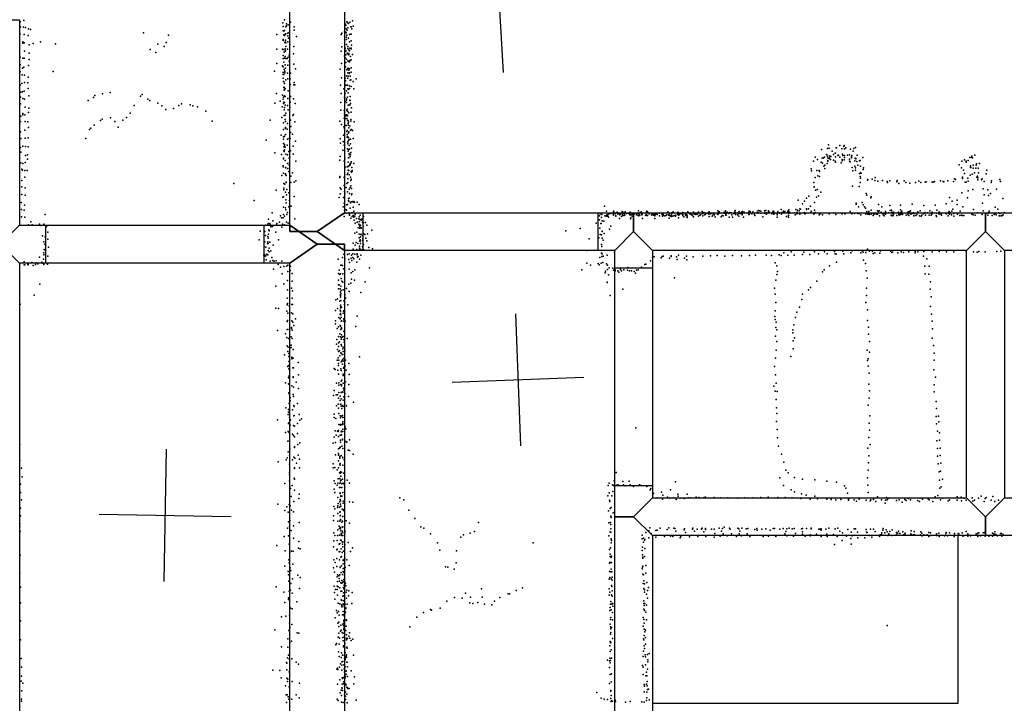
# Model space of a CAD drawing. Header units: millimetres. Extents: x 3313 to 29838, y -22117 to 770.
# Tile 17 of 28: x 9957 to 12941, y -10630 to -8559. Entities that reach past the tile are written whole.
import ezdxf

# ---------------------------------------------------------------- set-up
doc = ezdxf.new("R2010")
doc.units = ezdxf.units.MM
for name, color, linetype in [('DOORS', 7, 'Continuous'), ('OBJECTS', 8, 'Continuous'), ('P', 9, 'Continuous'), ('PANOS', 10, 'Continuous'), ('ROOMS', 1, 'Continuous'), ('WALLS', 3, 'Continuous')]:
    doc.layers.add(name, color=color, linetype=linetype)

msp = doc.modelspace()

# ---------------------------------------------------------------- linework, layer by layer
at = {"layer": 'DOORS'}
for points in [[(11709.6, -9258.3), (10998.4, -9258.3), (10998.4, -9144), (11709.6, -9144), (11709.6, -9258.3)], [(10036.3, -9182.1), (10696.7, -9182.1), (10696.7, -9296.4), (10036.3, -9296.4), (10036.3, -9182.1)], [(11760.2, -9971.1), (11760.2, -9310.7), (11874.5, -9310.7), (11874.5, -9971.1), (11760.2, -9971.1)]]:
    msp.add_lwpolyline(points, dxfattribs=at)
at = {"layer": 'OBJECTS'}
for points in [[(12801.6, -10629.9), (12801.6, -10121.9)], [(11874.5, -10629.9), (12801.6, -10629.9)]]:
    msp.add_lwpolyline(points, dxfattribs=at)
at = {"layer": 'P'}
for p in [(9969, -8562), (10760, -8560), (10966, -8563), (9958, -8566), (9959, -8581), (9968, -8582), (9974, -8583), (9984, -8587), (9990, -8589), (10754, -8569), (10755, -8580), (10755, -8593), (10758, -8593), (10759, -8592), (10764, -8581), (10766, -8572), (10766, -8578), (10771, -8575), (10778, -8567), (10789, -8581), (10789, -8591), (10944, -8573), (10945, -8577), (10946, -8587), (10948, -8566), (10949, -8567), (10949, -8591), (10951, -8584), (10952, -8570), (10953, -8571), (10958, -8567), (10961, -8581), (10962, -8581), (10964, -8587), (10968, -8579), (9957, -8601), (9957, -8604), (9970, -8604), (9983, -8607), (10332, -8599), (10408, -8606), (10736, -8604), (10755, -8619), (10755, -8622), (10757, -8605), (10759, -8607), (10761, -8604), (10763, -8621), (10763, -8623), (10764, -8602), (10770, -8600), (10770, -8608), (10772, -8615), (10774, -8598), (10796, -8610), (10931, -8604), (10933, -8600), (10941, -8596), (10945, -8597), (10946, -8599), (10947, -8612), (10947, -8619), (10948, -8606), (10953, -8615), (10957, -8604), (10960, -8603), (10962, -8603), (10962, -8623), (9966, -8626), (9966, -8630), (9970, -8629), (9986, -8636), (9998, -8631), (10020, -8626), (10065, -8632), (10352, -8650), (10376, -8633), (10395, -8641), (10401, -8628), (10736, -8649), (10753, -8649), (10755, -8650), (10761, -8628), (10762, -8648), (10762, -8652), (10764, -8629), (10764, -8641), (10769, -8649), (10770, -8626), (10776, -8634), (10788, -8641), (10933, -8642), (10943, -8646), (10945, -8653), (10947, -8635), (10951, -8641), (10951, -8647), (10954, -8651), (10957, -8626), (10957, -8654), (10958, -8646), (10962, -8646), (10962, -8648), (10963, -8637), (9958, -8673), (9966, -8676), (9970, -8676), (9971, -8655), (9986, -8661), (9986, -8680), (10370, -8659), (10755, -8668), (10755, -8677), (10758, -8658), (10759, -8676), (10762, -8671), (10763, -8655), (10764, -8677), (10768, -8677), (10771, -8673), (10774, -8667), (10787, -8663), (10931, -8655), (10941, -8670), (10943, -8675), (10945, -8655), (10945, -8666), (10947, -8679), (10949, -8661), (10951, -8684), (10952, -8665), (10954, -8662), (10954, -8666), (10958, -8683), (10960, -8671), (10962, -8681), (10966, -8665), (9958, -8696), (9965, -8706), (9969, -8703), (9984, -8698), (10736, -8692), (10753, -8699), (10755, -8702), (10755, -8702), (10757, -8688), (10758, -8710), (10762, -8696), (10763, -8706), (10770, -8697), (10774, -8685), (10788, -8694), (10793, -8708), (10928, -8709), (10932, -8692), (10944, -8702), (10945, -8689), (10948, -8711), (10950, -8708), (10952, -8706), (10953, -8686), (10954, -8712), (10957, -8687), (10957, -8708), (10962, -8705), (9958, -8717), (9964, -8726), (9971, -8727), (9983, -8733), (10058, -8716), (10729, -8715), (10755, -8719), (10755, -8725), (10755, -8736), (10757, -8725), (10759, -8718), (10761, -8715), (10761, -8720), (10764, -8742), (10769, -8721), (10770, -8739), (10777, -8738), (10778, -8721), (10932, -8735), (10943, -8736), (10947, -8729), (10951, -8720), (10951, -8736), (10952, -8730), (10955, -8722), (10957, -8720), (10959, -8730), (10959, -8743), (10961, -8742), (10962, -8718), (10977, -8738), (9958, -8758), (9963, -8753), (9971, -8750), (9982, -8751), (9983, -8768), (10756, -8747), (10757, -8748), (10757, -8765), (10758, -8764), (10758, -8773), (10759, -8753), (10759, -8771), (10762, -8768), (10777, -8756), (10788, -8757), (10789, -8750), (10791, -8757), (10929, -8758), (10939, -8769), (10944, -8745), (10944, -8758), (10948, -8758), (10950, -8758), (10951, -8769), (10953, -8770), (10957, -8760), (10957, -8768), (10957, -8768), (10962, -8762), (10968, -8747), (10970, -8769), (9959, -8794), (9960, -8779), (9965, -8778), (9966, -8798), (9970, -8776), (9971, -8800), (9985, -8790), (10181, -8795), (10185, -8789), (10208, -8784), (10231, -8780), (10323, -8791), (10328, -8786), (10345, -8800), (10735, -8783), (10753, -8788), (10755, -8800), (10756, -8794), (10759, -8790), (10762, -8792), (10770, -8798), (10771, -8775), (10778, -8792), (10787, -8799), (10931, -8783), (10941, -8794), (10942, -8795), (10943, -8783), (10947, -8775), (10947, -8799), (10947, -8803), (10950, -8794), (10952, -8781), (10958, -8803), (10959, -8792), (9959, -8814), (9973, -8824), (9985, -8827), (10164, -8804), (10304, -8819), (10351, -8804), (10376, -8812), (10388, -8820), (10400, -8831), (10423, -8828), (10439, -8819), (10447, -8814), (10474, -8817), (10482, -8820), (10496, -8823), (10730, -8812), (10746, -8806), (10752, -8823), (10756, -8813), (10757, -8809), (10758, -8832), (10759, -8825), (10760, -8810), (10762, -8818), (10769, -8819), (10771, -8832), (10776, -8826), (10777, -8809), (10792, -8813), (10930, -8810), (10930, -8833), (10943, -8807), (10947, -8810), (10949, -8830), (10952, -8818), (10954, -8818), (10958, -8817), (10959, -8804), (10960, -8813), (10963, -8826), (9960, -8852), (9966, -8843), (9966, -8848), (9972, -8848), (9984, -8840), (10207, -8861), (10232, -8857), (10281, -8856), (10292, -8842), (10521, -8836), (10751, -8856), (10758, -8850), (10762, -8849), (10762, -8862), (10764, -8842), (10785, -8850), (10787, -8847), (10940, -8834), (10940, -8858), (10941, -8842), (10941, -8850), (10944, -8859), (10945, -8851), (10946, -8848), (10948, -8834), (10948, -8859), (10950, -8849), (10950, -8851), (10951, -8837), (10954, -8841), (10961, -8862), (10962, -8839), (10962, -8839), (9959, -8868), (9973, -8868), (9982, -8869), (9984, -8886), (10168, -8892), (10173, -8888), (10183, -8879), (10202, -8865), (10245, -8868), (10255, -8885), (10270, -8864), (10540, -8867), (10716, -8864), (10756, -8872), (10756, -8892), (10763, -8868), (10763, -8886), (10763, -8889), (10768, -8891), (10769, -8874), (10778, -8864), (10779, -8883), (10791, -8869), (10927, -8867), (10932, -8877), (10939, -8884), (10941, -8890), (10946, -8880), (10950, -8864), (10952, -8866), (10952, -8874), (10952, -8879), (10953, -8871), (10954, -8887), (10958, -8881), (10961, -8867), (10963, -8892), (10971, -8869), (9959, -8899), (9960, -8919), (9972, -8894), (9973, -8918), (9983, -8917), (10157, -8919), (10749, -8909), (10756, -8914), (10756, -8921), (10758, -8913), (10760, -8912), (10763, -8907), (10769, -8921), (10774, -8919), (10777, -8919), (10778, -8901), (10784, -8906), (10928, -8920), (10938, -8909), (10948, -8898), (10949, -8895), (10949, -8907), (10949, -8916), (10950, -8913), (10953, -8903), (10953, -8916), (10954, -8899), (10955, -8922), (10960, -8894), (10960, -8921), (10966, -8895), (10968, -8919), (9959, -8946), (9966, -8942), (9974, -8943), (9983, -8944), (10704, -8924), (10756, -8934), (10757, -8944), (10759, -8942), (10760, -8937), (10762, -8945), (10768, -8939), (10786, -8942), (10793, -8927), (10929, -8933), (10937, -8928), (10940, -8939), (10941, -8931), (10950, -8951), (10951, -8928), (10951, -8930), (10951, -8935), (10954, -8924), (10956, -8940), (10957, -8952), (10960, -8935), (10963, -8949), (12405, -8950), (12408, -8938), (12410, -8948), (12432, -8947), (12433, -8947), (12443, -8940), (12449, -8951), (12455, -8943), (12456, -8940), (12457, -8951), (12461, -8947), (12475, -8952), (12485, -8950), (12490, -8946), (9960, -8961), (9974, -8971), (9981, -8969), (9981, -8982), (10730, -8963), (10750, -8968), (10756, -8979), (10756, -8981), (10757, -8957), (10758, -8959), (10760, -8954), (10764, -8967), (10769, -8969), (10773, -8959), (10774, -8979), (10776, -8975), (10778, -8957), (10786, -8967), (10928, -8974), (10936, -8955), (10941, -8957), (10942, -8981), (10952, -8958), (10953, -8953), (10953, -8978), (10954, -8978), (10955, -8965), (10956, -8969), (10959, -8974), (10960, -8968), (10961, -8962), (12368, -8976), (12387, -8953), (12389, -8979), (12393, -8978), (12396, -8976), (12402, -8968), (12403, -8969), (12405, -8974), (12407, -8979), (12410, -8980), (12411, -8972), (12411, -8978), (12415, -8974), (12419, -8958), (12423, -8968), (12428, -8964), (12430, -8964), (12430, -8975), (12437, -8971), (12439, -8970), (12443, -8976), (12451, -8967), (12451, -8968), (12452, -8971), (12457, -8971), (12457, -8977), (12466, -8970), (12472, -8969), (12472, -8982), (12478, -8975), (12478, -8978), (12479, -8971), (12483, -8958), (12489, -8979), (12491, -8980), (12491, -8981), (12495, -8970), (12512, -8977), (12837, -8977), (12842, -8976), (12843, -8973), (12845, -8978), (12852, -8970), (9960, -8993), (9963, -9012), (9966, -8995), (9973, -8992), (10755, -9002), (10755, -9005), (10762, -8986), (10762, -8986), (10763, -9007), (10764, -9008), (10769, -8995), (10770, -9010), (10774, -8999), (10775, -8992), (10794, -8988), (10927, -8985), (10940, -8988), (10943, -9006), (10949, -9005), (10952, -8991), (10952, -9004), (10955, -9002), (10957, -9001), (10958, -8997), (10959, -8999), (10961, -8994), (10962, -8990), (10964, -9007), (10970, -8995), (12356, -9011), (12363, -8988), (12375, -8983), (12386, -8991), (12390, -8994), (12394, -9003), (12397, -9000), (12397, -9010), (12404, -8995), (12406, -8986), (12406, -8988), (12414, -8983), (12423, -8985), (12428, -8988), (12430, -8991), (12447, -8993), (12450, -8983), (12450, -8987), (12456, -8984), (12472, -8988), (12474, -8990), (12480, -9007), (12488, -8987), (12488, -9003), (12490, -9008), (12494, -8989), (12497, -9000), (12502, -8987), (12504, -8986), (12505, -9003), (12514, -9008), (12804, -8999), (12811, -9008), (12812, -8988), (12820, -8984), (12826, -8988), (12826, -8991), (12832, -8986), (12839, -9002), (12839, -9007), (12840, -9007), (12847, -9000), (12847, -9009), (12855, -9009), (12856, -9000), (12857, -8996), (12862, -9009), (12866, -8995), (9965, -9015), (9972, -9016), (9972, -9036), (9980, -9016), (10751, -9031), (10756, -9024), (10763, -9026), (10763, -9028), (10765, -9031), (10773, -9019), (10779, -9033), (10784, -9023), (10927, -9034), (10927, -9037), (10940, -9037), (10941, -9035), (10949, -9028), (10951, -9024), (10951, -9041), (10952, -9015), (10953, -9016), (10954, -9016), (10956, -9029), (10960, -9036), (10962, -9019), (10962, -9042), (10963, -9021), (10965, -9016), (10965, -9018), (12357, -9017), (12368, -9037), (12373, -9016), (12376, -9032), (12380, -9016), (12381, -9019), (12381, -9034), (12482, -9017), (12490, -9015), (12502, -9025), (12504, -9034), (12505, -9023), (12505, -9039), (12507, -9024), (12513, -9013), (12541, -9042), (12550, -9037), (12790, -9041), (12814, -9036), (12814, -9040), (12817, -9015), (12821, -9025), (12831, -9039), (12838, -9030), (12844, -9027), (12851, -9023), (12858, -9036), (12859, -9037), (12860, -9033), (12861, -9038), (12863, -9023), (12874, -9041), (12886, -9026), (12888, -9015), (9963, -9046), (9963, -9066), (9973, -9069), (10606, -9056), (10757, -9056), (10757, -9070), (10761, -9058), (10765, -9051), (10765, -9053), (10775, -9063), (10779, -9052), (10789, -9051), (10794, -9047), (10928, -9069), (10940, -9062), (10946, -9068), (10948, -9056), (10951, -9052), (10959, -9068), (10961, -9046), (10961, -9063), (10963, -9071), (12364, -9053), (12365, -9066), (12365, -9067), (12481, -9064), (12501, -9065), (12504, -9052), (12526, -9045), (12528, -9043), (12549, -9046), (12558, -9048), (12572, -9046), (12586, -9049), (12587, -9053), (12594, -9047), (12615, -9050), (12616, -9046), (12621, -9056), (12638, -9047), (12643, -9052), (12655, -9055), (12672, -9052), (12682, -9048), (12688, -9052), (12701, -9051), (12704, -9050), (12722, -9051), (12726, -9051), (12730, -9049), (12748, -9047), (12756, -9049), (12758, -9050), (12770, -9047), (12787, -9049), (12793, -9043), (12823, -9051), (12826, -9051), (12832, -9048), (12861, -9044), (12872, -9044), (12877, -9072), (12880, -9049), (12901, -9052), (12902, -9047), (12928, -9043), (12930, -9049), (9963, -9089), (9973, -9091), (10734, -9076), (10754, -9097), (10756, -9096), (10757, -9075), (10763, -9082), (10766, -9090), (10767, -9074), (10773, -9084), (10789, -9095), (10925, -9098), (10928, -9087), (10931, -9073), (10938, -9098), (10941, -9080), (10942, -9085), (10950, -9081), (10953, -9101), (10955, -9100), (10956, -9073), (10957, -9086), (10963, -9090), (10964, -9087), (12342, -9100), (12349, -9094), (12369, -9076), (12372, -9097), (12374, -9074), (12378, -9093), (12385, -9082), (12522, -9086), (12524, -9091), (12537, -9099), (12538, -9096), (12775, -9098), (12812, -9084), (12830, -9099), (12832, -9078), (12846, -9074), (12880, -9090), (12891, -9075), (12893, -9092), (12899, -9086), (12917, -9073), (12937, -9101), (9961, -9113), (9971, -9121), (10668, -9107), (10756, -9127), (10763, -9129), (10764, -9105), (10765, -9114), (10773, -9126), (10775, -9107), (10780, -9124), (10937, -9126), (10940, -9115), (10942, -9120), (10948, -9120), (10948, -9120), (10950, -9119), (10953, -9107), (10954, -9110), (10959, -9130), (10960, -9114), (10961, -9112), (10965, -9110), (10968, -9127), (10969, -9112), (10970, -9110), (10972, -9112), (10980, -9112), (10986, -9119), (11729, -9124), (12316, -9106), (12330, -9117), (12336, -9109), (12354, -9124), (12366, -9113), (12492, -9115), (12492, -9118), (12499, -9126), (12510, -9113), (12513, -9120), (12517, -9126), (12520, -9130), (12560, -9119), (12570, -9126), (12594, -9122), (12627, -9121), (12662, -9118), (12697, -9122), (12732, -9121), (12765, -9117), (12783, -9109), (12798, -9106), (12798, -9119), (12815, -9126), (12875, -9115), (12913, -9127), (9962, -9134), (9962, -9156), (9970, -9136), (9972, -9158), (10034, -9149), (10722, -9144), (10747, -9153), (10750, -9160), (10755, -9160), (10756, -9149), (10759, -9154), (10764, -9135), (10767, -9149), (10769, -9143), (10938, -9147), (10940, -9155), (10941, -9136), (10946, -9135), (10946, -9145), (10947, -9136), (10954, -9144), (10957, -9148), (10957, -9151), (10961, -9161), (10963, -9144), (10965, -9155), (10966, -9144), (10968, -9152), (10969, -9152), (10970, -9139), (10970, -9158), (10973, -9154), (10974, -9148), (10986, -9156), (10989, -9151), (10999, -9155), (11714, -9153), (11716, -9147), (11720, -9159), (11721, -9149), (11730, -9153), (11734, -9154), (11735, -9139), (11735, -9151), (11737, -9150), (11738, -9151), (11738, -9154), (11739, -9154), (11741, -9157), (11742, -9145), (11742, -9148), (11745, -9146), (11749, -9146), (11756, -9147), (11757, -9139), (11757, -9151), (11758, -9142), (11762, -9147), (11764, -9153), (11764, -9154), (11766, -9144), (11768, -9142), (11770, -9148), (11775, -9147), (11776, -9150), (11778, -9147), (11781, -9155), (11783, -9140), (11784, -9148), (11784, -9152), (11785, -9142), (11785, -9152), (11786, -9146), (11789, -9152), (11790, -9145), (11791, -9150), (11792, -9141), (11796, -9146), (11802, -9146), (11805, -9147), (11806, -9150), (11806, -9150), (11807, -9142), (11807, -9142), (11807, -9144), (11809, -9144), (11809, -9150), (11809, -9160), (11813, -9148), (11813, -9154), (11815, -9145), (11817, -9151), (11817, -9152), (11820, -9147), (11826, -9149), (11826, -9150), (11829, -9146), (11831, -9152), (11832, -9138), (11833, -9147), (11833, -9153), (11836, -9144), (11836, -9151), (11841, -9141), (11843, -9146), (11843, -9150), (11844, -9148), (11844, -9148), (11854, -9151), (11856, -9143), (11856, -9150), (11856, -9152), (11858, -9139), (11860, -9141), (11860, -9152), (11865, -9147), (11872, -9150), (11874, -9147), (11877, -9151), (11879, -9149), (11882, -9153), (11883, -9147), (11884, -9149), (11887, -9145), (11889, -9149), (11896, -9145), (11896, -9153), (11903, -9145), (11903, -9146), (11904, -9147), (11904, -9149), (11905, -9154), (11907, -9147), (11907, -9149), (11907, -9152), (11912, -9153), (11915, -9152), (11918, -9150), (11921, -9141), (11924, -9150), (11924, -9151), (11925, -9161), (11926, -9146), (11926, -9152), (11929, -9153), (11930, -9154), (11931, -9155), (11932, -9150), (11933, -9144), (11933, -9145), (11936, -9154), (11937, -9141), (11941, -9152), (11945, -9154), (11946, -9151), (11952, -9142), (11952, -9148), (11953, -9150), (11954, -9160), (11955, -9151), (11957, -9145), (11957, -9148), (11962, -9147), (11967, -9143), (11967, -9149), (11967, -9152), (11970, -9156), (11975, -9147), (11975, -9150), (11976, -9152), (11979, -9150), (11980, -9154), (11980, -9159), (11982, -9141), (11983, -9143), (11987, -9146), (11988, -9147), (11991, -9148), (11994, -9150), (11996, -9152), (11999, -9142), (11999, -9156), (12001, -9148), (12004, -9145), (12005, -9145), (12006, -9149), (12011, -9148), (12014, -9142), (12014, -9154), (12016, -9144), (12018, -9151), (12020, -9150), (12024, -9146), (12025, -9140), (12027, -9146), (12027, -9153), (12029, -9146), (12030, -9143), (12033, -9150), (12037, -9147), (12044, -9146), (12046, -9142), (12046, -9148), (12047, -9141), (12047, -9155), (12050, -9146), (12051, -9147), (12054, -9145), (12056, -9154), (12059, -9150), (12060, -9146), (12063, -9150), (12065, -9156), (12072, -9148), (12073, -9138), (12073, -9149), (12074, -9148), (12076, -9142), (12077, -9141), (12077, -9144), (12079, -9145), (12083, -9156), (12086, -9152), (12089, -9153), (12092, -9142), (12093, -9145), (12096, -9138), (12096, -9143), (12097, -9148), (12097, -9151), (12098, -9151), (12101, -9142), (12106, -9146), (12107, -9158), (12109, -9143), (12113, -9144), (12115, -9150), (12117, -9157), (12121, -9145), (12121, -9146), (12122, -9145), (12124, -9141), (12125, -9137), (12126, -9149), (12132, -9150), (12133, -9144), (12136, -9146), (12137, -9154), (12138, -9140), (12140, -9146), (12142, -9146), (12145, -9142), (12145, -9144), (12147, -9148), (12147, -9150), (12148, -9140), (12151, -9157), (12153, -9142), (12166, -9143), (12167, -9143), (12167, -9149), (12168, -9139), (12168, -9144), (12168, -9144), (12168, -9145), (12168, -9149), (12171, -9140), (12176, -9147), (12179, -9141), (12184, -9149), (12185, -9152), (12192, -9142), (12194, -9144), (12195, -9137), (12195, -9144), (12195, -9145), (12196, -9144), (12199, -9138), (12203, -9139), (12204, -9145), (12209, -9156), (12214, -9138), (12214, -9145), (12215, -9144), (12218, -9137), (12219, -9144), (12219, -9147), (12220, -9148), (12225, -9144), (12226, -9138), (12226, -9140), (12227, -9142), (12228, -9142), (12236, -9145), (12237, -9147), (12239, -9143), (12241, -9139), (12243, -9140), (12243, -9148), (12246, -9145), (12253, -9146), (12253, -9150), (12253, -9157), (12254, -9144), (12255, -9140), (12260, -9144), (12260, -9145), (12265, -9134), (12266, -9148), (12267, -9143), (12272, -9139), (12272, -9141), (12276, -9140), (12281, -9155), (12284, -9142), (12284, -9142), (12285, -9139), (12287, -9141), (12287, -9152), (12287, -9157), (12288, -9135), (12288, -9146), (12290, -9142), (12291, -9144), (12305, -9144), (12307, -9150), (12309, -9134), (12312, -9147), (12313, -9142), (12314, -9136), (12319, -9138), (12321, -9132), (12321, -9148), (12323, -9133), (12336, -9143), (12337, -9147), (12339, -9146), (12342, -9132), (12342, -9134), (12348, -9132), (12355, -9143), (12356, -9139), (12364, -9148), (12366, -9136), (12368, -9143), (12380, -9150), (12382, -9148), (12390, -9150), (12410, -9147), (12424, -9144), (12431, -9149), (12450, -9147), (12458, -9147), (12459, -9147), (12474, -9140), (12479, -9147), (12487, -9146), (12488, -9145), (12497, -9146), (12501, -9146), (12506, -9150), (12521, -9148), (12524, -9140), (12528, -9146), (12528, -9148), (12531, -9140), (12531, -9145), (12532, -9146), (12532, -9149), (12538, -9136), (12538, -9148), (12539, -9147), (12544, -9152), (12545, -9145), (12546, -9149), (12551, -9146), (12554, -9148), (12555, -9148), (12557, -9138), (12557, -9148), (12560, -9140), (12562, -9138), (12563, -9153), (12568, -9142), (12571, -9145), (12573, -9146), (12574, -9150), (12577, -9153), (12579, -9147), (12581, -9140), (12581, -9148), (12590, -9144), (12595, -9137), (12598, -9151), (12599, -9136), (12599, -9152), (12600, -9142), (12603, -9146), (12603, -9153), (12604, -9151), (12605, -9142), (12605, -9149), (12615, -9152), (12620, -9142), (12621, -9148), (12622, -9151), (12627, -9135), (12627, -9144), (12627, -9149), (12629, -9148), (12630, -9140), (12631, -9139), (12633, -9149), (12644, -9151), (12649, -9149), (12650, -9141), (12652, -9152), (12654, -9140), (12655, -9145), (12657, -9138), (12658, -9148), (12662, -9146), (12665, -9144), (12667, -9152), (12667, -9153), (12668, -9146), (12673, -9152), (12676, -9149), (12679, -9141), (12684, -9153), (12686, -9138), (12689, -9154), (12691, -9151), (12696, -9147), (12701, -9143), (12702, -9151), (12708, -9144), (12713, -9151), (12715, -9138), (12719, -9151), (12720, -9146), (12723, -9142), (12723, -9147), (12735, -9152), (12736, -9155), (12737, -9136), (12737, -9145), (12744, -9141), (12744, -9148), (12748, -9145), (12749, -9147), (12751, -9145), (12751, -9151), (12765, -9147), (12766, -9146), (12771, -9153), (12772, -9143), (12774, -9140), (12774, -9147), (12775, -9148), (12778, -9144), (12781, -9150), (12782, -9139), (12785, -9133), (12788, -9146), (12788, -9154), (12799, -9148), (12806, -9152), (12807, -9139), (12811, -9151), (12814, -9152), (12818, -9152), (12843, -9148), (12847, -9150), (12848, -9134), (12853, -9151), (12860, -9144), (12874, -9149), (12877, -9138), (12887, -9145), (12891, -9151), (12892, -9145), (12894, -9143), (12895, -9139), (12904, -9152), (12910, -9149), (12911, -9146), (12914, -9146), (12916, -9150), (12922, -9133), (12924, -9144), (12926, -9153), (12928, -9146), (12928, -9153), (12933, -9153), (12935, -9152), (12938, -9150), (12941, -9143), (12941, -9143), (9984, -9181), (9991, -9172), (9995, -9181), (10017, -9179), (10019, -9183), (10030, -9179), (10038, -9186), (10703, -9182), (10709, -9181), (10710, -9177), (10711, -9164), (10715, -9177), (10716, -9180), (10718, -9187), (10723, -9186), (10724, -9169), (10735, -9181), (10736, -9177), (10744, -9173), (10751, -9188), (10753, -9179), (10759, -9181), (10766, -9173), (10771, -9176), (10791, -9163), (10971, -9167), (10974, -9176), (10978, -9162), (10980, -9173), (10981, -9173), (10983, -9190), (10985, -9163), (10985, -9179), (10987, -9171), (10987, -9182), (10988, -9164), (10988, -9186), (10988, -9191), (10989, -9189), (10990, -9182), (10992, -9166), (10992, -9167), (10992, -9190), (10992, -9191), (10994, -9164), (10996, -9173), (10998, -9186), (10999, -9175), (11005, -9174), (11009, -9182), (11704, -9176), (11714, -9166), (11715, -9191), (11718, -9177), (11719, -9177), (11722, -9169), (11727, -9170), (11749, -9185), (11775, -9162), (11808, -9163), (11845, -9162), (11882, -9162), (10026, -9214), (10034, -9217), (10042, -9203), (10686, -9200), (10700, -9201), (10702, -9213), (10709, -9216), (10710, -9221), (10711, -9209), (10712, -9196), (10713, -9199), (10733, -9203), (10973, -9206), (10979, -9203), (10986, -9209), (10986, -9220), (10990, -9217), (10991, -9210), (10992, -9209), (10996, -9213), (10999, -9207), (11003, -9210), (11006, -9221), (11011, -9208), (11024, -9197), (11612, -9199), (11656, -9192), (11712, -9220), (11716, -9210), (11720, -9211), (11722, -9200), (11722, -9201), (11722, -9221), (11728, -9207), (11745, -9194), (10030, -9232), (10033, -9239), (10042, -9224), (10044, -9248), (10683, -9226), (10698, -9247), (10700, -9232), (10703, -9248), (10708, -9237), (10709, -9232), (10710, -9237), (10713, -9251), (10715, -9233), (10725, -9242), (10741, -9226), (10968, -9236), (10974, -9242), (10977, -9234), (10982, -9237), (10987, -9245), (10987, -9251), (10988, -9230), (10989, -9226), (10989, -9230), (10990, -9237), (10996, -9228), (10996, -9246), (10997, -9223), (10997, -9248), (10999, -9240), (11009, -9229), (11015, -9249), (11683, -9223), (11720, -9240), (11721, -9246), (11725, -9227), (10017, -9279), (10030, -9266), (10030, -9272), (10031, -9255), (10033, -9256), (10042, -9276), (10697, -9273), (10700, -9272), (10700, -9276), (10703, -9275), (10706, -9270), (10709, -9272), (10710, -9258), (10713, -9262), (10718, -9259), (10721, -9280), (10935, -9280), (10939, -9270), (10950, -9271), (10955, -9269), (10963, -9273), (10967, -9269), (10967, -9280), (10968, -9254), (10973, -9270), (10979, -9255), (10980, -9269), (10980, -9272), (10981, -9279), (10983, -9277), (10987, -9256), (10988, -9252), (10991, -9257), (10991, -9273), (10994, -9256), (10996, -9257), (11000, -9256), (11026, -9253), (11677, -9258), (11715, -9280), (11720, -9267), (11721, -9277), (11722, -9269), (11725, -9276), (11737, -9273), (11760, -9266), (11875, -9280), (11880, -9278), (11901, -9281), (11904, -9277), (11907, -9276), (11931, -9275), (11931, -9277), (11948, -9278), (11954, -9273), (11978, -9276), (11998, -9278), (12027, -9276), (12051, -9275), (12071, -9274), (12094, -9276), (12117, -9274), (12145, -9275), (12169, -9274), (12187, -9273), (12219, -9273), (12236, -9274), (12259, -9272), (12265, -9274), (12273, -9266), (12285, -9273), (12295, -9263), (12304, -9273), (12330, -9271), (12334, -9264), (12352, -9271), (12366, -9263), (12378, -9269), (12396, -9262), (12404, -9269), (12426, -9261), (12428, -9269), (12432, -9270), (12452, -9260), (12455, -9269), (12476, -9266), (12480, -9259), (12506, -9266), (12510, -9259), (12513, -9264), (12521, -9265), (12526, -9254), (12533, -9260), (12542, -9260), (12544, -9268), (12549, -9266), (12564, -9267), (12566, -9259), (12597, -9260), (12600, -9265), (12602, -9264), (12618, -9266), (12629, -9263), (12636, -9265), (12652, -9262), (12671, -9261), (12671, -9266), (12679, -9262), (12696, -9276), (12697, -9261), (12722, -9262), (12744, -9261), (12766, -9262), (12788, -9263), (12826, -9261), (12848, -9262), (12859, -9264), (12864, -9261), (12883, -9262), (12918, -9261), (12931, -9260), (9970, -9293), (9970, -9302), (9972, -9302), (9982, -9300), (9983, -9300), (9983, -9302), (9994, -9295), (9998, -9304), (10005, -9301), (10007, -9296), (10012, -9299), (10024, -9294), (10027, -9297), (10029, -9285), (10030, -9301), (10041, -9300), (10704, -9287), (10716, -9291), (10724, -9289), (10728, -9291), (10734, -9290), (10740, -9301), (10747, -9309), (10751, -9291), (10757, -9307), (10766, -9306), (10770, -9303), (10778, -9306), (10922, -9285), (10930, -9303), (10931, -9303), (10935, -9304), (10942, -9282), (10954, -9286), (10957, -9295), (10962, -9282), (10964, -9289), (10970, -9284), (10979, -9294), (10987, -9285), (11676, -9297), (11687, -9303), (11710, -9298), (11713, -9302), (11719, -9297), (11724, -9295), (11735, -9299), (11738, -9303), (11800, -9310), (11842, -9309), (11852, -9301), (11855, -9300), (11869, -9290), (11926, -9282), (11950, -9286), (11972, -9282), (11979, -9287), (12247, -9296), (12252, -9305), (12411, -9305), (12433, -9294), (12514, -9288), (12520, -9298), (12700, -9306), (12706, -9284), (12713, -9306), (10726, -9315), (10752, -9329), (10770, -9322), (10777, -9319), (10783, -9328), (10923, -9328), (10925, -9318), (10927, -9331), (10929, -9329), (10936, -9329), (10938, -9314), (10955, -9315), (10962, -9326), (10967, -9322), (10973, -9317), (11017, -9311), (11661, -9317), (11731, -9326), (11732, -9321), (11738, -9316), (11742, -9332), (11744, -9311), (11755, -9312), (11757, -9318), (11762, -9317), (11762, -9320), (11770, -9320), (11773, -9324), (11778, -9316), (11781, -9320), (11788, -9317), (11799, -9318), (11805, -9320), (11811, -9320), (11819, -9322), (11823, -9327), (11826, -9318), (11831, -9317), (12252, -9331), (12254, -9322), (12390, -9323), (12395, -9317), (12522, -9320), (12701, -9329), (12712, -9330), (10018, -9360), (10733, -9367), (10757, -9359), (10769, -9349), (10783, -9351), (10923, -9348), (10923, -9362), (10925, -9362), (10930, -9366), (10931, -9343), (10933, -9351), (10936, -9354), (10954, -9360), (10961, -9357), (10963, -9345), (10972, -9348), (11004, -9353), (11737, -9354), (11737, -9355), (11942, -9341), (12249, -9348), (12373, -9351), (12525, -9342), (12717, -9353), (10001, -9394), (10769, -9378), (10781, -9373), (10784, -9381), (10923, -9375), (10928, -9375), (10929, -9385), (10929, -9392), (10929, -9395), (10929, -9400), (10930, -9390), (10931, -9380), (10937, -9378), (10942, -9393), (10947, -9374), (10955, -9383), (10991, -9386), (11747, -9395), (11785, -9376), (12245, -9373), (12247, -9391), (12329, -9391), (12348, -9378), (12354, -9371), (12523, -9373), (12523, -9395), (12716, -9376), (12719, -9399), (9958, -9421), (10768, -9403), (10768, -9423), (10769, -9419), (10774, -9426), (10782, -9422), (10783, -9403), (10784, -9422), (10915, -9408), (10920, -9405), (10927, -9412), (10929, -9424), (10930, -9410), (10930, -9428), (10939, -9411), (10941, -9422), (10942, -9401), (10944, -9403), (10951, -9423), (12249, -9416), (12320, -9430), (12327, -9407), (12521, -9416), (12717, -9428), (10733, -9433), (10741, -9434), (10767, -9442), (10770, -9448), (10781, -9447), (10785, -9450), (10914, -9440), (10920, -9434), (10928, -9439), (10928, -9452), (10929, -9432), (10929, -9442), (10929, -9449), (10930, -9453), (10932, -9431), (10937, -9448), (10938, -9442), (10940, -9440), (10980, -9457), (12246, -9458), (12247, -9441), (12312, -9445), (12527, -9438), (12720, -9451), (10768, -9474), (10769, -9470), (10782, -9472), (10785, -9476), (10788, -9486), (10793, -9465), (10914, -9471), (10914, -9481), (10924, -9461), (10928, -9465), (10928, -9486), (10929, -9488), (10931, -9461), (10931, -9473), (10932, -9472), (10938, -9473), (10939, -9465), (10939, -9466), (10943, -9473), (10976, -9489), (12247, -9467), (12250, -9476), (12303, -9484), (12308, -9461), (12526, -9470), (12723, -9473), (10738, -9501), (10763, -9511), (10768, -9498), (10770, -9498), (10781, -9492), (10781, -9495), (10783, -9500), (10919, -9495), (10923, -9490), (10923, -9519), (10927, -9511), (10930, -9498), (10932, -9493), (10932, -9493), (10932, -9496), (10932, -9514), (10937, -9519), (10939, -9504), (10941, -9501), (12248, -9518), (12249, -9492), (12252, -9499), (12300, -9499), (12300, -9508), (12530, -9491), (12530, -9512), (12724, -9496), (10767, -9522), (10768, -9547), (10772, -9525), (10780, -9520), (10780, -9545), (10783, -9525), (10917, -9542), (10918, -9528), (10923, -9538), (10923, -9549), (10926, -9535), (10929, -9520), (10931, -9527), (10931, -9543), (10932, -9522), (10932, -9547), (10934, -9521), (10938, -9528), (10940, -9536), (10949, -9525), (12252, -9534), (12301, -9532), (12305, -9523), (12533, -9534), (12722, -9524), (12727, -9546), (10759, -9574), (10770, -9564), (10771, -9551), (10773, -9570), (10776, -9554), (10780, -9552), (10786, -9558), (10920, -9558), (10923, -9564), (10926, -9562), (10927, -9578), (10930, -9568), (10931, -9569), (10934, -9573), (10936, -9556), (10936, -9573), (10937, -9551), (10937, -9564), (10942, -9562), (12250, -9560), (12301, -9556), (12525, -9560), (12533, -9566), (12729, -9569), (10772, -9607), (10773, -9580), (10773, -9595), (10782, -9582), (10782, -9587), (10786, -9585), (10801, -9598), (10919, -9591), (10922, -9584), (10923, -9601), (10923, -9607), (10924, -9591), (10931, -9596), (10934, -9592), (10935, -9590), (10935, -9603), (10937, -9594), (10938, -9586), (10943, -9608), (10944, -9591), (10954, -9601), (10987, -9581), (12248, -9585), (12294, -9580), (12526, -9592), (12529, -9587), (12529, -9609), (12729, -9591), (10770, -9610), (10773, -9617), (10774, -9638), (10785, -9614), (10787, -9614), (10802, -9635), (10910, -9616), (10913, -9619), (10921, -9621), (10923, -9633), (10930, -9617), (10931, -9622), (10937, -9633), (10937, -9637), (10938, -9615), (10939, -9612), (10939, -9636), (10946, -9621), (10956, -9634), (12245, -9610), (12248, -9635), (12532, -9630), (12728, -9620), (10763, -9659), (10772, -9643), (10772, -9662), (10773, -9663), (10774, -9640), (10774, -9645), (10782, -9668), (10786, -9641), (10786, -9643), (10795, -9657), (10917, -9660), (10924, -9659), (10924, -9666), (10930, -9664), (10931, -9654), (10932, -9665), (10932, -9668), (10933, -9651), (10937, -9660), (10944, -9656), (10954, -9664), (12250, -9660), (12531, -9663), (12729, -9665), (12733, -9642), (10773, -9690), (10774, -9693), (10786, -9695), (10787, -9672), (10787, -9672), (10802, -9676), (10908, -9698), (10910, -9683), (10916, -9696), (10920, -9696), (10924, -9689), (10931, -9689), (10935, -9687), (10936, -9688), (10938, -9675), (10939, -9681), (10941, -9677), (10942, -9692), (12243, -9669), (12247, -9685), (12253, -9686), (12533, -9684), (12729, -9687), (10774, -9722), (10777, -9705), (10777, -9714), (10787, -9701), (10788, -9728), (10799, -9722), (10922, -9724), (10923, -9706), (10928, -9700), (10928, -9713), (10929, -9724), (10930, -9724), (10931, -9708), (10936, -9728), (10937, -9712), (10939, -9702), (10942, -9725), (10953, -9701), (10969, -9718), (12250, -9710), (12529, -9727), (12532, -9706), (12735, -9716), (10764, -9735), (10771, -9755), (10772, -9740), (10772, -9748), (10784, -9741), (10789, -9731), (10789, -9758), (10804, -9755), (10910, -9754), (10917, -9729), (10923, -9736), (10924, -9752), (10931, -9730), (10933, -9737), (10934, -9729), (10935, -9758), (10937, -9731), (10947, -9729), (12251, -9735), (12252, -9752), (12736, -9737), (10738, -9771), (10772, -9782), (10773, -9780), (10775, -9764), (10777, -9788), (10778, -9771), (10788, -9759), (10799, -9782), (10806, -9772), (10811, -9768), (10910, -9764), (10915, -9767), (10924, -9786), (10928, -9759), (10929, -9765), (10929, -9785), (10929, -9788), (10932, -9760), (10933, -9785), (10936, -9764), (10936, -9777), (10936, -9782), (10936, -9786), (10941, -9764), (12251, -9776), (12532, -9781), (12534, -9759), (12735, -9761), (12736, -9783), (12742, -9760), (12743, -9777), (10763, -9810), (10771, -9807), (10774, -9810), (10784, -9815), (10787, -9789), (10790, -9791), (10799, -9813), (10913, -9805), (10916, -9818), (10920, -9806), (10922, -9807), (10923, -9804), (10928, -9818), (10931, -9808), (10931, -9818), (10932, -9806), (10932, -9817), (10936, -9800), (10936, -9807), (10943, -9793), (10945, -9799), (11824, -9796), (12253, -9801), (12533, -9803), (12739, -9806), (12745, -9811), (9957, -9846), (10770, -9836), (10775, -9835), (10787, -9819), (10790, -9823), (10800, -9846), (10806, -9841), (10907, -9842), (10910, -9824), (10914, -9840), (10923, -9822), (10929, -9833), (10929, -9839), (10935, -9830), (10935, -9832), (10945, -9837), (10948, -9839), (10957, -9832), (12254, -9826), (12531, -9825), (12535, -9846), (12737, -9835), (12745, -9833), (10771, -9868), (10776, -9859), (10790, -9853), (10790, -9855), (10914, -9877), (10923, -9859), (10923, -9873), (10926, -9857), (10928, -9854), (10928, -9855), (10933, -9851), (10936, -9858), (10952, -9863), (10957, -9864), (10968, -9875), (12257, -9851), (12266, -9875), (12528, -9857), (12739, -9858), (12747, -9857), (9957, -9895), (10740, -9899), (10765, -9893), (10768, -9886), (10775, -9878), (10775, -9906), (10784, -9893), (10788, -9884), (10791, -9887), (10796, -9903), (10801, -9878), (10805, -9891), (10907, -9905), (10923, -9878), (10923, -9896), (10927, -9882), (10927, -9883), (10927, -9887), (10927, -9906), (10928, -9904), (10931, -9879), (10935, -9884), (10936, -9886), (10940, -9893), (12273, -9900), (12530, -9902), (12531, -9880), (12739, -9881), (12741, -9905), (12747, -9879), (12749, -9903), (9962, -9918), (10775, -9931), (10775, -9937), (10790, -9917), (10790, -9919), (10805, -9917), (10907, -9917), (10912, -9916), (10919, -9923), (10923, -9917), (10926, -9932), (10928, -9909), (10929, -9929), (10929, -9933), (10932, -9930), (10936, -9909), (10938, -9933), (11765, -9931), (12279, -9924), (12286, -9932), (12529, -9924), (12744, -9929), (12748, -9927), (9959, -9966), (9964, -9944), (10761, -9964), (10775, -9956), (10789, -9948), (10790, -9951), (10910, -9956), (10913, -9964), (10921, -9963), (10922, -9950), (10927, -9949), (10927, -9964), (10929, -9954), (10929, -9960), (10930, -9942), (10931, -9954), (10933, -9965), (10935, -9951), (10937, -9963), (10940, -9966), (10949, -9954), (10957, -9963), (11744, -9963), (11759, -9956), (11785, -9958), (11804, -9957), (11945, -9959), (12261, -9947), (12305, -9946), (12330, -9951), (12367, -9953), (12403, -9957), (12433, -9960), (12527, -9947), (12745, -9954), (12754, -9951), (9959, -9991), (10776, -9973), (10778, -9979), (10783, -9970), (10790, -9984), (10804, -9997), (10910, -9981), (10912, -9991), (10919, -9969), (10926, -9976), (10928, -9976), (10928, -9992), (10928, -9994), (10933, -9976), (10936, -9991), (11740, -9970), (11744, -9992), (11754, -9968), (11755, -9988), (11757, -9970), (11760, -9970), (11768, -9968), (11772, -9969), (11787, -9968), (11792, -9971), (11807, -9968), (11817, -9973), (11835, -9968), (11840, -9970), (11858, -9973), (11868, -9983), (11870, -9979), (11878, -9994), (11902, -9990), (11929, -9983), (11952, -9997), (11980, -9997), (12272, -9970), (12295, -9983), (12305, -9989), (12326, -9995), (12457, -9971), (12461, -9978), (12466, -9993), (12528, -9969), (12529, -9991), (12746, -9978), (12750, -9974), (9962, -10014), (10739, -10027), (10780, -10004), (10788, -10019), (10803, -10010), (10921, -10007), (10922, -10025), (10927, -10020), (10928, -10013), (10929, -10017), (10929, -10027), (10930, -10002), (10930, -10004), (10933, -10003), (10937, -10018), (10937, -10024), (10941, -9999), (10957, -10020), (10967, -10021), (11109, -10008), (11121, -10014), (11739, -10002), (11745, -10015), (11746, -10019), (11752, -10002), (11889, -10008), (11905, -10012), (11906, -10000), (11920, -10006), (11927, -10009), (11940, -10008), (11947, -10013), (11953, -10003), (11959, -10009), (11971, -10010), (11983, -10008), (11989, -10008), (12007, -10006), (12015, -10007), (12031, -10007), (12035, -10006), (12062, -10007), (12082, -10008), (12103, -10008), (12133, -10009), (12154, -10008), (12179, -10008), (12203, -10007), (12225, -10006), (12255, -10007), (12277, -10007), (12298, -10008), (12324, -10010), (12341, -10000), (12353, -10012), (12367, -10003), (12375, -10011), (12403, -10012), (12403, -10012), (12416, -10013), (12431, -10014), (12446, -10013), (12469, -10012), (12469, -10015), (12486, -10014), (12493, -10018), (12501, -10012), (12522, -10015), (12535, -10017), (12537, -10014), (12545, -10013), (12552, -10019), (12557, -10005), (12569, -10014), (12580, -10024), (12581, -10015), (12584, -10007), (12586, -10014), (12589, -10010), (12614, -10016), (12622, -10014), (12632, -10021), (12640, -10013), (12644, -10016), (12651, -10010), (12657, -10014), (12679, -10016), (12684, -10019), (12686, -10009), (12693, -10012), (12710, -10011), (12713, -10014), (12725, -10019), (12732, -10005), (12740, -10001), (12748, -10014), (12755, -10009), (12771, -10017), (12775, -10014), (12798, -10005), (12798, -10015), (12810, -10006), (12811, -10017), (12819, -10009), (12826, -10015), (12844, -10008), (12846, -10018), (12851, -10015), (12863, -10009), (12871, -10003), (12880, -10019), (12883, -10010), (12886, -10007), (12901, -10015), (12906, -10004), (12912, -10019), (12924, -10015), (9959, -10039), (10761, -10046), (10767, -10035), (10771, -10051), (10774, -10028), (10777, -10032), (10781, -10045), (10787, -10050), (10909, -10034), (10912, -10041), (10920, -10037), (10921, -10032), (10921, -10055), (10926, -10036), (10927, -10051), (10927, -10051), (10928, -10050), (10929, -10033), (10930, -10033), (10934, -10042), (10938, -10046), (10939, -10043), (11136, -10045), (11742, -10047), (11747, -10040), (11750, -10037), (11756, -10053), (9957, -10086), (9959, -10062), (10772, -10080), (10776, -10076), (10804, -10082), (10908, -10062), (10908, -10076), (10921, -10078), (10927, -10078), (10928, -10062), (10929, -10061), (10929, -10073), (10929, -10075), (10933, -10081), (10935, -10078), (10936, -10064), (10946, -10077), (10957, -10084), (11155, -10070), (11347, -10082), (11743, -10083), (11748, -10082), (11749, -10063), (11750, -10067), (9957, -10095), (9958, -10110), (10769, -10100), (10775, -10095), (10780, -10107), (10787, -10092), (10909, -10114), (10921, -10105), (10925, -10093), (10926, -10101), (10928, -10097), (10929, -10102), (10930, -10108), (10931, -10116), (10934, -10096), (10935, -10109), (10935, -10113), (10936, -10095), (10941, -10115), (10942, -10111), (10943, -10110), (11173, -10095), (11182, -10099), (11322, -10115), (11335, -10110), (11747, -10111), (11749, -10088), (11749, -10102), (11749, -10112), (11855, -10113), (11864, -10108), (11867, -10098), (11871, -10116), (11885, -10107), (11889, -10106), (11898, -10099), (11919, -10104), (11924, -10098), (11940, -10100), (11943, -10101), (11946, -10109), (11971, -10105), (11972, -10102), (11975, -10113), (11996, -10103), (11997, -10100), (12002, -10109), (12010, -10103), (12023, -10103), (12025, -10099), (12030, -10111), (12035, -10101), (12036, -10104), (12054, -10103), (12062, -10103), (12064, -10116), (12077, -10100), (12084, -10109), (12087, -10101), (12092, -10096), (12108, -10100), (12110, -10103), (12133, -10099), (12137, -10102), (12140, -10109), (12146, -10099), (12159, -10102), (12164, -10101), (12185, -10104), (12191, -10101), (12192, -10106), (12206, -10103), (12218, -10102), (12231, -10106), (12241, -10101), (12245, -10101), (12261, -10103), (12271, -10101), (12279, -10110), (12282, -10102), (12289, -10100), (12298, -10102), (12304, -10101), (12308, -10116), (12326, -10102), (12329, -10101), (12330, -10111), (12342, -10101), (12356, -10100), (12356, -10102), (12379, -10103), (12382, -10103), (12386, -10102), (12386, -10106), (12400, -10103), (12409, -10100), (12429, -10102), (12437, -10100), (12443, -10109), (12451, -10114), (12467, -10104), (12477, -10112), (12486, -10102), (12490, -10102), (12496, -10112), (12522, -10104), (12523, -10112), (12525, -10113), (12536, -10103), (12545, -10103), (12550, -10110), (12570, -10114), (12573, -10106), (12574, -10101), (12579, -10114), (12583, -10105), (12586, -10111), (12594, -10110), (12601, -10105), (12614, -10113), (12618, -10115), (12620, -10109), (12624, -10116), (12634, -10111), (12641, -10115), (12659, -10108), (12668, -10110), (12688, -10111), (12691, -10115), (12712, -10113), (12717, -10114), (12743, -10115), (12764, -10116), (12765, -10113), (12775, -10114), (12790, -10116), (12801, -10116), (12813, -10114), (12826, -10110), (12861, -10115), (12864, -10114), (12877, -10114), (12881, -10113), (12905, -10115), (12912, -10111), (12930, -10116), (12933, -10116), (10758, -10125), (10772, -10123), (10787, -10130), (10803, -10140), (10909, -10138), (10912, -10122), (10919, -10137), (10920, -10122), (10926, -10121), (10927, -10121), (10927, -10146), (10929, -10136), (10931, -10136), (10932, -10120), (10933, -10122), (10934, -10141), (10936, -10122), (10936, -10141), (10936, -10142), (10952, -10143), (11202, -10117), (11223, -10144), (11294, -10127), (11302, -10120), (11513, -10144), (11743, -10123), (11750, -10132), (11750, -10133), (11750, -10144), (11751, -10137), (11844, -10121), (11844, -10132), (11848, -10130), (11848, -10142), (11851, -10136), (11852, -10134), (11864, -10129), (11885, -10127), (11911, -10125), (11929, -10124), (11936, -10125), (11959, -10129), (11961, -10125), (11987, -10126), (12011, -10122), (12012, -10125), (12037, -10125), (12062, -10127), (12080, -10124), (12089, -10117), (12101, -10123), (12114, -10117), (12129, -10125), (12138, -10117), (12145, -10123), (12162, -10117), (12170, -10125), (12210, -10125), (12226, -10124), (12249, -10125), (12276, -10117), (12282, -10123), (12302, -10124), (12330, -10118), (12338, -10124), (12353, -10120), (12353, -10123), (12372, -10118), (12386, -10125), (12403, -10118), (12404, -10125), (12423, -10119), (12435, -10125), (12450, -10137), (12463, -10124), (12476, -10131), (12480, -10123), (12497, -10129), (12506, -10122), (12518, -10129), (12532, -10122), (12540, -10127), (12563, -10125), (12565, -10120), (12569, -10119), (12588, -10122), (12590, -10121), (12591, -10117), (12600, -10122), (12614, -10119), (12614, -10121), (12636, -10120), (12640, -10118), (12658, -10117), (12659, -10120), (12665, -10120), (12668, -10119), (12669, -10120), (12687, -10120), (12691, -10123), (12694, -10122), (12697, -10120), (12706, -10121), (12707, -10120), (12712, -10125), (12719, -10122), (12736, -10117), (12736, -10122), (12744, -10125), (12759, -10122), (12760, -10123), (12769, -10123), (12789, -10125), (12790, -10121), (12803, -10117), (12815, -10124), (12820, -10122), (12831, -10117), (12831, -10124), (12837, -10121), (12839, -10123), (12856, -10117), (12861, -10121), (12861, -10125), (12869, -10123), (12883, -10124), (12884, -10119), (12894, -10124), (12905, -10124), (12906, -10122), (12909, -10117), (12913, -10119), (12915, -10119), (12921, -10123), (12934, -10124), (12938, -10119), (10736, -10152), (10762, -10168), (10774, -10148), (10775, -10149), (10776, -10172), (10781, -10169), (10786, -10169), (10802, -10160), (10807, -10162), (10908, -10156), (10918, -10165), (10919, -10163), (10925, -10148), (10925, -10171), (10927, -10170), (10931, -10162), (10934, -10173), (10935, -10148), (10936, -10156), (10938, -10169), (10942, -10149), (10960, -10170), (10966, -10159), (11230, -10166), (11281, -10168), (11745, -10164), (11748, -10159), (11844, -10167), (11845, -10157), (11852, -10161), (12426, -10149), (12477, -10148), (9957, -10183), (9958, -10181), (10773, -10195), (10774, -10204), (10909, -10195), (10913, -10203), (10918, -10191), (10926, -10195), (10930, -10187), (10932, -10185), (10937, -10196), (10937, -10197), (10939, -10195), (10940, -10194), (10940, -10197), (10942, -10191), (10948, -10195), (11280, -10204), (11745, -10206), (11746, -10203), (11747, -10178), (11747, -10185), (11748, -10203), (11750, -10188), (11751, -10184), (11751, -10203), (11845, -10180), (11846, -10187), (11846, -10190), (11851, -10185), (9957, -10235), (10761, -10215), (10771, -10231), (10777, -10220), (10779, -10228), (10785, -10209), (10908, -10220), (10911, -10233), (10918, -10216), (10918, -10216), (10928, -10218), (10928, -10219), (10931, -10234), (10932, -10214), (10937, -10208), (10937, -10222), (10937, -10231), (10939, -10234), (10940, -10222), (10943, -10219), (10955, -10213), (11247, -10217), (11255, -10218), (11274, -10224), (11745, -10231), (11749, -10232), (11750, -10224), (11752, -10232), (11844, -10223), (11845, -10218), (11846, -10215), (11855, -10213), (10772, -10241), (10773, -10260), (10784, -10253), (10800, -10242), (10807, -10249), (10919, -10247), (10920, -10241), (10920, -10261), (10924, -10244), (10925, -10252), (10926, -10260), (10927, -10241), (10930, -10265), (10933, -10258), (10935, -10240), (10935, -10265), (10937, -10261), (10937, -10262), (10939, -10255), (10941, -10242), (11744, -10254), (11746, -10249), (11750, -10253), (11753, -10248), (11753, -10257), (11846, -10239), (11848, -10241), (11849, -10259), (11855, -10236), (11858, -10264), (9959, -10278), (10734, -10277), (10757, -10293), (10774, -10290), (10778, -10287), (10779, -10267), (10805, -10282), (10910, -10275), (10911, -10294), (10914, -10285), (10919, -10275), (10919, -10285), (10922, -10277), (10927, -10280), (10930, -10290), (10932, -10266), (10933, -10290), (10938, -10279), (10938, -10295), (10939, -10283), (10940, -10272), (10941, -10281), (10943, -10268), (10944, -10266), (10945, -10274), (10946, -10293), (10948, -10287), (10954, -10289), (10965, -10294), (11357, -10283), (11462, -10288), (11481, -10280), (11744, -10283), (11746, -10293), (11751, -10273), (11752, -10276), (11753, -10289), (11847, -10267), (11849, -10282), (11851, -10268), (11851, -10286), (11851, -10293), (11860, -10288), (11863, -10279), (10761, -10325), (10772, -10311), (10772, -10316), (10783, -10296), (10797, -10323), (10912, -10315), (10920, -10302), (10931, -10317), (10933, -10319), (10936, -10305), (10938, -10304), (10939, -10319), (10940, -10321), (10947, -10312), (10953, -10304), (11252, -10321), (11275, -10310), (11298, -10312), (11308, -10296), (11323, -10308), (11345, -10325), (11359, -10308), (11396, -10321), (11412, -10309), (11437, -10298), (11441, -10298), (11744, -10302), (11749, -10322), (11751, -10301), (11753, -10305), (11849, -10320), (11857, -10299), (11860, -10312), (9959, -10326), (10776, -10340), (10778, -10342), (10783, -10344), (10917, -10349), (10922, -10327), (10923, -10352), (10927, -10329), (10932, -10332), (10932, -10333), (10933, -10338), (10935, -10337), (10937, -10329), (10937, -10352), (10938, -10332), (10941, -10339), (10943, -10330), (10944, -10354), (10945, -10341), (10945, -10343), (10949, -10330), (10964, -10328), (11181, -10355), (11202, -10346), (11205, -10348), (11231, -10342), (11321, -10326), (11330, -10328), (11366, -10330), (11388, -10332), (11746, -10349), (11747, -10340), (11748, -10330), (11750, -10347), (11752, -10330), (11753, -10328), (11754, -10355), (11755, -10328), (11755, -10336), (11849, -10328), (11849, -10345), (11850, -10334), (11851, -10349), (11852, -10328), (11855, -10354), (11857, -10333), (9959, -10380), (10750, -10368), (10764, -10366), (10775, -10363), (10913, -10371), (10919, -10356), (10924, -10384), (10925, -10363), (10935, -10362), (10939, -10361), (10939, -10378), (10939, -10381), (10940, -10365), (10942, -10360), (10946, -10377), (10947, -10379), (11161, -10369), (11748, -10376), (11749, -10370), (11754, -10377), (11847, -10370), (11849, -10376), (11857, -10377), (10730, -10407), (10773, -10409), (10775, -10387), (10776, -10400), (10782, -10391), (10921, -10387), (10924, -10397), (10929, -10411), (10930, -10393), (10931, -10408), (10936, -10390), (10938, -10395), (10938, -10405), (10939, -10387), (10940, -10401), (10940, -10407), (10941, -10391), (10941, -10410), (10945, -10409), (10946, -10396), (11139, -10398), (11747, -10390), (11748, -10398), (11749, -10404), (11750, -10400), (11751, -10400), (11847, -10396), (11850, -10387), (11850, -10405), (11852, -10413), (11854, -10408), (12586, -10394), (9959, -10438), (10770, -10435), (10781, -10442), (10798, -10417), (10803, -10418), (10922, -10430), (10924, -10418), (10926, -10433), (10934, -10416), (10936, -10431), (10937, -10418), (10937, -10441), (10941, -10427), (10941, -10430), (10947, -10423), (10947, -10433), (10947, -10438), (10950, -10434), (10954, -10427), (10957, -10417), (10958, -10433), (10962, -10440), (10967, -10436), (11747, -10443), (11748, -10421), (11749, -10416), (11754, -10434), (11848, -10435), (11849, -10438), (11850, -10425), (11854, -10431), (10750, -10459), (10770, -10460), (10776, -10447), (10915, -10453), (10917, -10449), (10923, -10474), (10925, -10451), (10938, -10456), (10938, -10459), (10942, -10449), (10942, -10462), (10948, -10460), (10949, -10463), (11746, -10456), (11747, -10473), (11748, -10447), (11748, -10447), (11749, -10446), (11750, -10468), (11848, -10472), (11850, -10456), (11851, -10464), (11854, -10451), (9961, -10494), (10769, -10492), (10772, -10484), (10774, -10495), (10782, -10495), (10925, -10488), (10931, -10491), (10932, -10477), (10933, -10504), (10935, -10484), (10936, -10484), (10936, -10503), (10941, -10493), (10942, -10496), (10943, -10476), (10943, -10497), (10944, -10492), (10946, -10487), (10947, -10483), (10947, -10490), (10969, -10484), (11738, -10499), (11745, -10501), (11746, -10493), (11748, -10500), (11751, -10493), (11847, -10488), (11853, -10483), (11854, -10489), (11860, -10482), (11861, -10498), (11861, -10504), (11865, -10479), (9962, -10521), (10724, -10530), (10745, -10531), (10766, -10506), (10767, -10508), (10767, -10529), (10795, -10505), (10802, -10511), (10918, -10527), (10920, -10524), (10921, -10528), (10926, -10521), (10929, -10510), (10933, -10514), (10933, -10530), (10939, -10513), (10940, -10526), (10943, -10520), (10946, -10532), (10946, -10533), (10948, -10505), (10949, -10505), (10950, -10520), (10962, -10532), (11745, -10522), (11747, -10507), (11845, -10515), (11847, -10521), (11854, -10513), (11860, -10527), (9961, -10563), (9962, -10548), (10749, -10553), (10767, -10554), (10769, -10564), (10770, -10557), (10774, -10535), (10783, -10564), (10927, -10559), (10934, -10553), (10935, -10555), (10938, -10552), (10941, -10536), (10943, -10553), (10944, -10548), (10946, -10542), (10950, -10549), (10972, -10550), (11747, -10543), (11751, -10541), (11847, -10543), (11855, -10547), (11857, -10536), (11858, -10547), (11859, -10564), (9963, -10592), (9966, -10569), (10763, -10577), (10774, -10580), (10805, -10569), (10920, -10572), (10931, -10590), (10933, -10583), (10934, -10572), (10934, -10584), (10935, -10591), (10938, -10565), (10938, -10571), (10941, -10578), (10942, -10573), (10943, -10571), (10944, -10572), (10946, -10574), (10948, -10581), (10950, -10583), (10951, -10585), (10955, -10585), (10970, -10571), (11745, -10570), (11749, -10591), (11749, -10593), (11750, -10565), (11850, -10573), (11851, -10578), (11857, -10572), (11859, -10577), (11860, -10588), (11863, -10587), (9962, -10617), (10765, -10604), (10768, -10604), (10771, -10610), (10773, -10617), (10782, -10617), (10795, -10604), (10804, -10613), (10919, -10617), (10922, -10621), (10928, -10598), (10932, -10606), (10941, -10603), (10944, -10596), (10944, -10608), (10944, -10618), (10948, -10602), (10977, -10620), (11706, -10597), (11719, -10614), (11728, -10617), (11738, -10618), (11749, -10615), (11750, -10606), (11751, -10622), (11762, -10620), (11850, -10595), (11857, -10621), (11858, -10596), (11858, -10613), (11865, -10619), (9962, -10624), (10766, -10628), (10932, -10627), (10937, -10628), (10949, -10629), (11750, -10625), (11754, -10624), (11763, -10625), (11793, -10627), (11807, -10625), (11843, -10626), (11850, -10627)]:
    msp.add_point(p, dxfattribs=at)
at = {"layer": 'PANOS'}
for points in [[(11422.9, -8719.3), (11399.8, -8320)], [(11459.8, -9450.8), (11474.7, -9850.5)], [(11667.1, -9643.2), (11267.4, -9658.1)], [(10401.2, -9860.7), (10393.9, -10260.7)], [(10197.6, -10057), (10597.5, -10064.4)]]:
    msp.add_lwpolyline(points, dxfattribs=at)
at = {"layer": 'ROOMS'}
for points in [[(10687, -7207.2), (10687, -7137.4), (10687, -6718.3), (10776, -6718.3), (10776, -3111.5), (7270.8, -3111.5), (7270.8, -8559.8), (8667.8, -8559.8), (9956.8, -8559.8), (9956.8, -9182.1), (10776, -9182.1), (10776, -9201.1), (10776, -7626.4), (10776, -7207.2)], [(11030, -7137.4), (11030, -7207.2), (11030, -7626.4), (10941, -7626.4), (10941, -9144), (11817.4, -9144), (12884.1, -9144), (13919.2, -9144), (14433.5, -9144), (14433.5, -3130.6), (14433.5, -3111.5), (10941, -3111.5), (10941, -6718.3), (10941, -7137.4)], [(11760.2, -12954), (11760.2, -12547.6), (11760.2, -11760.2), (11760.2, -10064.8), (11760.2, -9258.3), (10941, -9258.3), (10941, -9239.2), (10941, -13811.2), (10941, -14497), (11760.2, -14497), (11760.2, -12954)], [(11874.5, -10007.6), (12827, -10007.6), (12827, -9258.3), (11874.5, -9258.3), (11874.5, -10007.6)], [(10776, -13754.1), (10776, -9296.4), (9956.8, -9296.4), (9956.8, -10877.5), (9956.8, -11696.7), (9956.8, -12941.3), (9956.8, -13754.1), (10776, -13754.1)], [(12630.1, -12465), (14433.5, -12465), (14433.5, -10121.9), (13919.2, -10121.9), (12884.1, -10121.9), (11874.5, -10121.9), (11874.5, -11703), (12630.1, -11703), (12630.1, -12465)]]:
    msp.add_lwpolyline(points, close=True, dxfattribs=at)
at = {"layer": 'WALLS'}
for points in [[(10941, -7626.4), (10941, -9144), (10858.5, -9201.1), (10776, -9201.1), (10776, -7626.4), (10858.5, -7626.4), (10941, -7626.4)], [(11760.2, -9258.3), (10941, -9258.3), (10858.5, -9201.1), (10941, -9144), (11817.4, -9144), (11817.4, -9201.1), (11760.2, -9258.3)], [(12827, -9258.3), (11874.5, -9258.3), (11817.4, -9201.1), (11817.4, -9144), (12884.1, -9144), (12884.1, -9201.1), (12827, -9258.3)], [(13919.2, -9258.3), (12941.3, -9258.3), (12884.1, -9201.1), (12884.1, -9144), (13919.2, -9144), (13919.2, -9201.1), (13919.2, -9258.3)], [(9956.8, -9182.1), (10776, -9182.1), (10858.5, -9239.2), (10776, -9296.4), (9956.8, -9296.4), (9899.6, -9239.2), (9956.8, -9182.1)], [(10941, -9258.3), (10941, -9239.2), (10858.5, -9239.2), (10776, -9182.1), (10776, -9201.1), (10858.5, -9201.1), (10941, -9258.3)], [(11760.2, -10064.8), (11760.2, -9258.3), (11817.4, -9201.1), (11874.5, -9258.3), (11874.5, -10007.6), (11817.4, -10064.8), (11760.2, -10064.8)], [(12941.3, -9258.3), (12941.3, -10007.6), (12884.1, -10064.8), (12827, -10007.6), (12827, -9258.3), (12884.1, -9201.1), (12941.3, -9258.3)], [(10941, -9239.2), (10941, -13811.2), (10858.5, -13811.2), (10776, -13754.1), (10776, -9296.4), (10858.5, -9239.2), (10941, -9239.2)], [(12884.1, -10121.9), (11874.5, -10121.9), (11817.4, -10064.8), (11874.5, -10007.6), (12827, -10007.6), (12884.1, -10064.8), (12884.1, -10121.9)], [(13919.2, -10121.9), (12884.1, -10121.9), (12884.1, -10064.8), (12941.3, -10007.6), (13919.2, -10007.6), (13919.2, -10064.8), (13919.2, -10121.9)], [(11760.2, -11760.2), (11760.2, -10064.8), (11817.4, -10064.8), (11874.5, -10121.9), (11874.5, -11703), (11817.4, -11760.2), (11760.2, -11760.2)]]:
    msp.add_lwpolyline(points, dxfattribs=at)

doc.saveas('drawing.dxf')
